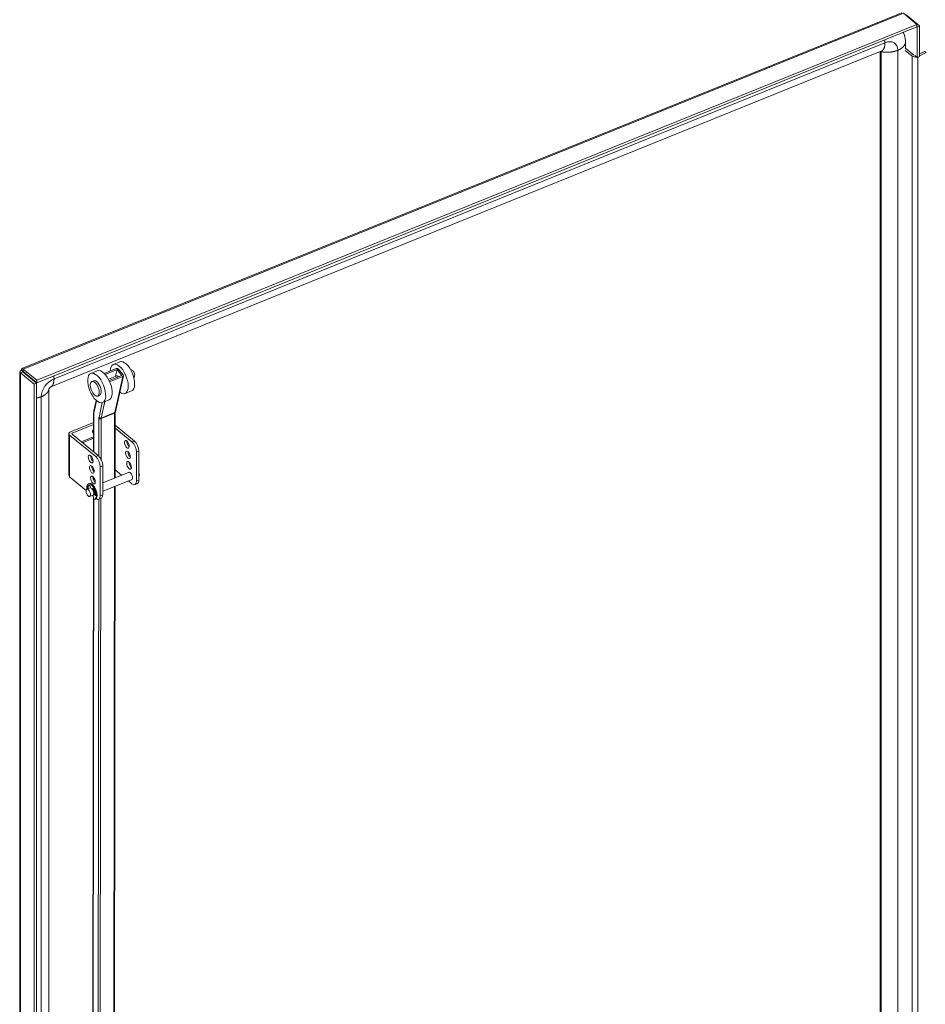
# Model space of a CAD drawing. Header units: inches. Extents: x 3 to 388, y 9 to 244.
# Tile 51 of 53: x 322 to 344, y 191 to 215. Entities that reach past the tile are written whole.
import ezdxf

# ---------------------------------------------------------------- set-up
doc = ezdxf.new("R2010")
doc.units = ezdxf.units.IN
doc.header["$LTSCALE"] = 23
doc.header["$MEASUREMENT"] = 0
doc.layers.add('Visible (ANSI)', color=7, linetype='Continuous', lineweight=5)
doc.layers.add('Visible Narrow (ANSI)', color=7, linetype='Continuous', lineweight=5)

msp = doc.modelspace()

# ---------------------------------------------------------------- linework, layer by layer
at = {"layer": 'Visible (ANSI)'}
for p, q in [((322.2891, 206.0945), (343.7734, 214.7799)), ((343.815, 214.7716), (344.1449, 214.4996)), ((344.2107, 214.4607), (343.8808, 214.7326)), ((344.1449, 214.4996), (322.6491, 205.8097)), ((344.1449, 214.441), (322.6491, 205.751)), ((344.1449, 214.441), (344.1449, 214.4996)), ((344.1449, 214.4426), (344.1518, 214.4369)), ((344.1518, 214.4369), (344.2107, 214.4607)), ((344.1518, 213.6906), (344.1518, 214.4369)), ((344.2107, 213.7144), (344.2107, 214.4607)), ((343.8673, 214.056), (343.8673, 213.8994)), ((322.9922, 205.6466), (343.285, 213.8503)), ((343.2482, 213.8354), (343.2482, 175.9932)), ((344.03, 213.7234), (343.859, 213.8643)), ((343.8673, 213.9045), (343.8761, 213.9081)), ((343.8761, 213.9081), (344.0717, 213.7468)), ((344.0968, 213.7261), (344.0968, 213.736)), ((344.0968, 213.736), (344.1518, 213.6906)), ((344.1518, 213.6906), (344.2107, 213.7144)), ((344.2107, 213.7766), (344.3322, 213.8357)), ((344.3692, 213.8103), (344.2107, 213.7332)), ((344.3692, 213.8103), (344.3322, 213.8357)), ((324.6785, 206.2626), (324.5215, 206.1993)), ((322.2362, 166.9552), (322.2362, 206.0163)), ((322.3124, 206.0132), (322.2535, 205.9895)), ((322.3182, 206.0199), (322.277, 206.0538)), ((322.3124, 206.0132), (322.6422, 205.7413)), ((322.6491, 205.8097), (322.3193, 206.0816)), ((322.3193, 206.023), (322.3193, 206.0816)), ((322.3193, 206.023), (322.6491, 205.751)), ((324.1284, 206.0409), (323.9714, 205.9776)), ((324.5912, 206.0964), (324.2956, 205.9773)), ((324.319, 205.9525), (324.6124, 206.0707)), ((324.576, 205.9084), (324.6124, 206.0707)), ((324.6124, 206.0707), (324.73, 205.9288)), ((324.6438, 206.0834), (324.7614, 205.9415)), ((324.9487, 206.0586), (324.955, 206.0611)), ((322.2535, 205.9895), (322.5833, 205.7175)), ((322.6491, 205.751), (322.6491, 205.8097)), ((323.9959, 205.7809), (324.043, 205.7998)), ((324.3986, 205.8369), (324.6084, 205.9215)), ((324.73, 205.9288), (324.4163, 205.8024)), ((324.4296, 205.7736), (324.7512, 205.9032)), ((324.7674, 205.9204), (324.5699, 205.0394)), ((325.0184, 205.8858), (325.0246, 205.8883)), ((322.6422, 205.7413), (322.5833, 205.7175)), ((322.5833, 205.7175), (322.5833, 166.6466)), ((322.6422, 205.7413), (322.6422, 166.6704)), ((322.9474, 186.1013), (322.9474, 205.5929)), ((324.9651, 205.5515), (324.8081, 205.4882)), ((324.1038, 205.3178), (324.0471, 205.0649)), ((324.1392, 205.4253), (324.1863, 205.4443)), ((324.4149, 205.3298), (324.2579, 205.2665)), ((324.0397, 204.9926), (324.0385, 204.0635)), ((324.5685, 205.0252), (324.5665, 203.4304)), ((324.0394, 204.7791), (323.4761, 204.5513)), ((323.5174, 204.5173), (324.0394, 204.7284)), ((324.9756, 204.3037), (324.568, 204.6398)), ((325.0345, 204.3275), (324.5681, 204.7121)), ((323.4353, 203.4857), (323.4353, 204.506)), ((323.4526, 204.4743), (324.0924, 203.9467)), ((324.1513, 203.9705), (323.5115, 204.4981)), ((324.009, 204.0878), (324.0386, 204.0998)), ((325.1444, 203.373), (325.1444, 204.0804)), ((325.0855, 203.3492), (325.0855, 204.0566)), ((324.0119, 203.6969), (323.9966, 203.6907)), ((324.038, 203.6512), (324.0379, 203.5907)), ((324.2024, 203.6996), (324.2024, 202.9922)), ((324.2612, 203.7234), (324.2612, 203.016)), ((324.7214, 203.493), (324.5667, 203.6205)), ((323.8552, 203.1219), (323.4526, 203.4539)), ((324.0377, 203.4416), (324.0377, 203.381)), ((324.9102, 203.5693), (324.2612, 203.307)), ((324.9819, 203.392), (324.2612, 203.1006)), ((324.9756, 203.2834), (324.8893, 203.3545)), ((323.953, 203.1823), (323.873, 203.15)), ((323.9286, 203.2897), (323.9123, 203.2831)), ((323.9544, 203.2293), (323.964, 203.1838)), ((324.0137, 203.1428), (324.0233, 203.1725)), ((324.0369, 203.1708), (324.0281, 203.1434)), ((324.5662, 203.2239), (324.5459, 187.3327)), ((325.0474, 203.2622), (325.1063, 203.286)), ((324.0247, 203.005), (323.9447, 202.9727)), ((324.029, 202.9787), (324.0062, 202.9975)), ((324.0371, 202.9289), (324.0167, 186.9864)), ((324.0247, 203.005), (324.0416, 202.9012)), ((324.076, 203.0024), (324.0437, 203.0458)), ((324.0544, 203.0599), (324.0902, 203.0118)), ((324.0817, 202.9108), (324.0654, 202.9042)), ((324.0878, 203.0305), (324.0789, 203.0269)), ((324.2232, 202.929), (324.1643, 202.9052))]:
    msp.add_line(p, q, dxfattribs=at)
for centre, major_axis, ratio, start_param, end_param in [((344.1077, 213.7549), (-0.0951, 0), 0.5773503, 0.6124202, 1.8852086), ((324.6648, 205.8438), (-0.1433, 0.3555), 0.4690581, 2.490489, 7.1021917), ((324.8218, 205.907), (-0.1433, 0.3555), 0.4690581, 3.1415927, 6.2831853), ((324.2716, 205.6853), (-0.1433, 0.3555), 0.4690581, 3.1415927, 6.2831853), ((324.6124, 206.0707), (0.0374, -0.0084), 0.7302082, 0.7567136, 2.3275099), ((324.9898, 205.9747), (0.0348, -0.0864), 0.4690581, 0, 3.1415927), ((324.1146, 205.6221), (0.0716, -0.1778), 0.4690581, 0, 3.1415927), ((324.6334, 205.8311), (-0.0358, 0.0889), 0.4690581, 5.3175133, 6.5203842), ((324.73, 205.9288), (0.0374, -0.0084), 0.7302082, 5.4691025, 7.0398989), ((324.0669, 204.583), (-0.0457, -0.0555), 0.6688348, 4.5196885, 6.6811178), ((324.0257, 204.617), (0.0457, 0.0555), 0.6688348, 3.7308585, 4.2623096), ((323.5311, 204.506), (-0.0958, 0), 0.5773503, 5.3232542, 6.8940505), ((323.5311, 204.506), (-0.024, 0), 0.5773503, 5.3232542, 6.8940505), ((324.9091, 204.2713), (0.0376, -0.0931), 0.4683232, 3.8826737, 5.5421043), ((325.0345, 204.171), (-0.0718, 0.1777), 0.4683232, 4.0002711, 5.5710674), ((324.9756, 204.1472), (0.0718, -0.1777), 0.4683232, 0.8586784, 2.4294747), ((324.026, 203.9142), (0.0376, -0.0931), 0.4683232, 3.8826737, 5.5421043), ((324.0924, 203.7902), (0.0718, -0.1777), 0.4683232, 0.8586784, 2.4294747), ((324.1513, 203.814), (-0.0718, 0.1777), 0.4683232, 4.0002711, 5.5710674), ((324.9366, 204.0139), (0.0376, -0.0931), 0.4683232, 3.8826737, 5.5421043), ((324.0535, 203.6568), (0.0376, -0.0931), 0.4683232, 3.8826737, 5.5421043), ((324.9641, 203.7564), (0.0376, -0.0931), 0.4683232, 3.8826737, 5.5421043), ((323.5311, 203.4857), (-0.0958, 0), 0.5773503, 0, 0.6108652), ((324.081, 203.3994), (0.0376, -0.0931), 0.4683232, 3.8826737, 5.5421043), ((324.9327, 203.4752), (-0.0376, 0.0931), 0.4683232, 2.8314501, 6.5933278), ((325.0345, 203.4637), (0.0718, -0.1777), 0.4683232, 0, 0.8586784), ((325.1021, 203.5437), (0.0358, -0.0887), 0.4683232, 0.1678352, 1.5495216), ((323.9888, 203.0937), (-0.0766, 0.1894), 0.4683232, 2.8965552, 7.3668365), ((323.8979, 203.1639), (-0.0072, 0.0178), 0.4683232, 0.7341108, 1.7588974), ((324.0031, 203.0585), (-0.0764, 0.1891), 0.4683232, 6.1615473, 7.0172961), ((323.9142, 203.1705), (0.0072, -0.0178), 0.4683232, 3.8757035, 4.9004901), ((324.0194, 203.0651), (-0.0764, 0.1891), 0.4683232, 0.0923354, 0.7341108), ((324.0052, 203.1003), (-0.0766, 0.1894), 0.4683232, 3.1415927, 6.2831853), ((323.9441, 203.2324), (-0.0072, 0.0178), 0.4683232, 4.3493369, 6.1615473), ((323.9888, 203.0937), (0.0358, -0.0887), 0.4683232, 0, 3.1415927), ((324.0336, 203.1586), (-0.0072, 0.0178), 0.4683232, 4.9805875, 6.7927979), ((324.0139, 203.1038), (0.0322, -0.0796), 0.4683232, 0.6493518, 2.06129), ((324.0139, 203.1038), (0.0358, -0.0887), 0.4683232, 0.6349902, 2.0632442), ((323.9746, 203.0819), (0.0764, -0.1891), 0.4683232, 0.983246, 1.8389948), ((324.9756, 203.4399), (0.0718, -0.1777), 0.4683232, 5.5710674, 7.1418637), ((324.0798, 203.014), (0.0072, -0.0178), 0.4683232, 5.2220015, 7.2664313), ((324.0496, 203.1182), (0.0376, -0.0931), 0.4683232, 6.1569483, 6.3140969), ((324.0924, 203.0829), (0.0718, -0.1777), 0.4683232, 5.6220412, 7.1418637), ((324.1513, 203.1067), (0.0718, -0.1777), 0.4683232, 0, 0.8586784)]:
    msp.add_ellipse(centre, major_axis=major_axis, ratio=ratio, start_param=start_param, end_param=end_param, dxfattribs=at)
for centre, major_axis, ratio in [((324.1146, 205.6221), (0.1433, -0.3555), 0.4690581), ((324.0675, 205.6031), (-0.0716, 0.1778), 0.4690581), ((324.8503, 204.2475), (-0.0376, 0.0931), 0.4683232), ((324.8777, 203.99), (-0.0376, 0.0931), 0.4683232), ((323.9671, 203.8904), (-0.0376, 0.0931), 0.4683232), ((324.9052, 203.7326), (-0.0376, 0.0931), 0.4683232), ((323.9946, 203.633), (-0.0376, 0.0931), 0.4683232), ((324.0221, 203.3756), (-0.0376, 0.0931), 0.4683232), ((323.9089, 203.0613), (-0.0358, 0.0887), 0.4683232)]:
    msp.add_ellipse(centre, major_axis=major_axis, ratio=ratio, dxfattribs=at)
for points in [[(343.8084, 214.3049), (343.8136, 214.2954), (343.8185, 214.2856), (343.8231, 214.2755)], [(322.4816, 205.8737), (322.4838, 205.877), (322.486, 205.8803), (322.4883, 205.8836)]]:
    msp.add_open_spline(points, degree=3, dxfattribs=at)
for points, knots in [([(343.8231, 214.2755), (343.8463, 214.2243), (343.8608, 214.1654), (343.8667, 214.0878), (343.8673, 214.072), (343.8673, 214.056)], [0, 0, 0, 0, 0.71429051, 0.71429051, 0.89315012, 0.89315012, 0.89315012, 0.89315012]), ([(322.277, 206.0538), (322.2496, 206.0456), (322.2336, 206.0285), (322.2366, 206.0121), (322.2381, 206.0039), (322.244, 205.9959), (322.2535, 205.9895)], [0, 0, 0, 0, 1.04908, 1.04908, 1.04908, 1.5707963, 1.5707963, 1.5707963, 1.5707963]), ([(322.3193, 206.0816), (322.3029, 206.0986), (322.2869, 206.0998), (322.2801, 206.0851), (322.2768, 206.0778), (322.2756, 206.0669), (322.277, 206.0538)], [0, 0, 0, 0, 1.04908, 1.04908, 1.04908, 1.5707963, 1.5707963, 1.5707963, 1.5707963]), ([(322.3182, 206.0199), (322.3085, 206.0199), (322.3053, 206.0155), (322.3112, 206.0136), (322.3116, 206.0134), (322.312, 206.0133), (322.3124, 206.0132)], [0, 0, 0, 0, 1.4834748, 1.4834748, 1.4834748, 1.5707963, 1.5707963, 1.5707963, 1.5707963]), ([(322.3182, 206.0199), (322.3142, 206.0279), (322.316, 206.0305), (322.3188, 206.0242), (322.319, 206.0238), (322.3191, 206.0234), (322.3193, 206.023)], [0, 0, 0, 0, 1.4834748, 1.4834748, 1.4834748, 1.5707963, 1.5707963, 1.5707963, 1.5707963]), ([(322.9922, 205.6466), (322.9922, 205.6466), (322.9918, 205.6465), (322.9905, 205.6458), (322.9896, 205.6453), (322.9874, 205.6439), (322.9862, 205.6432), (322.9838, 205.6414), (322.9825, 205.6405), (322.9789, 205.6375), (322.9762, 205.6351), (322.9711, 205.6301), (322.9686, 205.6275), (322.9643, 205.6225), (322.9624, 205.62), (322.9589, 205.6152), (322.9573, 205.6129), (322.9544, 205.6083), (322.9532, 205.6061), (322.951, 205.6019), (322.9501, 205.6), (322.9486, 205.5964), (322.948, 205.595), (322.9473, 205.5927), (322.9472, 205.5921), (322.9472, 205.592), (322.9472, 205.592), (322.9472, 205.592)], [0, 0, 0, 0, 0.04178624, 0.04178624, 0.07921227, 0.07921227, 0.10942751, 0.10942751, 0.13431014, 0.13431014, 0.17735341, 0.17735341, 0.21265721, 0.21265721, 0.2433683, 0.2433683, 0.27339808, 0.27339808, 0.30538985, 0.30538985, 0.34181409, 0.34181409, 0.38564273, 0.38564273, 0.44092934, 0.44092934, 0.44175002, 0.44175002, 0.44175002, 0.44175002]), ([(324.0471, 205.0649), (324.0461, 205.0605), (324.0452, 205.0559), (324.0436, 205.0467), (324.043, 205.042), (324.0418, 205.0325), (324.0413, 205.0277), (324.0405, 205.0179), (324.0402, 205.0129), (324.0398, 205.0029), (324.0397, 204.9978), (324.0397, 204.9926)], [4.45058959, 4.45058959, 4.45058959, 4.45058959, 4.50294947, 4.50294947, 4.55530935, 4.55530935, 4.60766923, 4.60766923, 4.6600291, 4.6600291, 4.71238898, 4.71238898, 4.71238898, 4.71238898]), ([(324.5699, 205.0394), (324.5697, 205.0387), (324.5696, 205.0379), (324.5693, 205.0364), (324.5692, 205.0355), (324.569, 205.0337), (324.5689, 205.0328), (324.5687, 205.0308), (324.5686, 205.0297), (324.5685, 205.0275), (324.5685, 205.0264), (324.5685, 205.0252)], [4.45058959, 4.45058959, 4.45058959, 4.45058959, 4.50294947, 4.50294947, 4.55530935, 4.55530935, 4.60766923, 4.60766923, 4.6600291, 4.6600291, 4.71238898, 4.71238898, 4.71238898, 4.71238898])]:
    msp.add_open_spline(points, degree=3, knots=knots, dxfattribs=at)
at = {"layer": 'Visible Narrow (ANSI)'}
for p, q in [((343.815, 214.7716), (322.3193, 206.0816)), ((343.822, 214.3105), (343.822, 214.2779)), ((323.0719, 205.848), (343.3647, 214.0517)), ((343.2744, 213.8373), (343.2744, 175.9655)), ((343.6787, 213.8657), (343.6787, 175.9938)), ((344.03, 176.1645), (344.03, 213.7234)), ((344.169, 176.1541), (344.169, 213.6976)), ((322.3215, 206.0212), (322.3182, 206.0199)), ((322.3182, 206.0199), (322.3182, 206.0084)), ((322.2535, 205.9895), (322.2535, 166.9186)), ((324.7512, 205.9032), (324.5537, 205.0221)), ((322.7579, 186.0053), (322.7579, 205.4081)), ((324.0531, 205.0439), (324.1128, 205.3101)), ((324.2234, 204.889), (324.313, 205.2887)), ((324.252, 205.2644), (324.1707, 204.902)), ((324.0455, 204.0578), (324.0466, 204.9799)), ((324.1685, 204.8795), (324.1673, 203.9557)), ((324.2206, 203.8785), (324.2218, 204.874)), ((324.2218, 204.874), (324.5522, 205.0072)), ((324.2234, 204.889), (324.5537, 205.0221)), ((324.5522, 205.0072), (324.5502, 203.4237)), ((323.4526, 204.4743), (323.4526, 203.4539)), ((323.5174, 204.5173), (323.5174, 204.4932)), ((323.7397, 204.3099), (324.039, 204.4309)), ((323.7694, 204.2854), (324.0389, 204.3944)), ((325.0345, 204.3275), (324.9756, 204.3037)), ((325.0855, 204.0566), (325.1444, 204.0804)), ((324.1513, 203.9705), (324.0924, 203.9467)), ((324.0449, 203.5828), (324.0449, 203.6314)), ((324.2024, 203.6996), (324.2612, 203.7234)), ((324.0446, 203.3658), (324.0447, 203.4324)), ((325.1444, 203.373), (325.0855, 203.3492)), ((323.887, 203.1749), (323.9033, 203.1815)), ((324.0233, 203.1725), (324.0314, 203.1758)), ((324.5499, 203.2173), (324.5296, 187.3355)), ((324.0237, 186.9737), (324.044, 202.901)), ((324.076, 203.0024), (324.0906, 203.0083)), ((324.1659, 202.9058), (324.1455, 186.8733)), ((324.1988, 186.8678), (324.2194, 202.9274)), ((324.2612, 203.016), (324.2024, 202.9922))]:
    msp.add_line(p, q, dxfattribs=at)
for centre, major_axis, ratio, start_param, end_param in [((343.2548, 213.8294), (0.4725, 0.573), 0.6688348, 5.966516, 6.0298337), ((343.3647, 213.7387), (0.2439, 0.2958), 0.6688348, 5.6016767, 7.172473), ((343.2548, 213.8294), (0.0152, 0.0185), 0.6688348, 5.6016767, 6.0633065), ((322.962, 205.6257), (0.4725, 0.573), 0.6688348, 1.7090367, 1.7252523), ((323.0719, 205.5351), (0.2439, 0.2958), 0.6688348, 0.8892877, 2.460084), ((324.0845, 205.0565), (-0.0374, 0.0084), 0.7302082, 0, 0.7567136), ((324.2344, 204.8251), (-0.1224, 0.3036), 0.4690581, 0.5973906, 0.85919), ((324.5325, 205.0477), (0.0374, -0.0084), 0.7302082, 5.4691025, 6.2831853), ((324.078, 204.9926), (-0.0383, 0), 0.5767534, 0, 0.6116021), ((324.2344, 204.8251), (0.043, -0.1067), 0.4690581, 3.7389833, 4.0007827), ((324.1999, 204.8922), (-0.0383, 0), 0.5767534, 0.6116021, 2.1823985), ((324.2021, 204.9146), (-0.0374, 0.0084), 0.7302082, 0.7567136, 2.3275099), ((324.2658, 204.8378), (-0.0287, 0.0711), 0.4690581, 0.5973906, 0.85919), ((324.5302, 205.0253), (0.0383, 0), 0.5767534, 5.3239911, 6.2831853), ((324.5962, 204.9709), (0.0287, -0.0711), 0.4690581, 3.7389833, 4.0007827)]:
    msp.add_ellipse(centre, major_axis=major_axis, ratio=ratio, start_param=start_param, end_param=end_param, dxfattribs=at)
for points in [[(343.285, 213.8503), (343.3089, 213.86), (343.3337, 213.8858), (343.3553, 213.9276), (343.3655, 213.9852), (343.3647, 214.0517)], [(343.3647, 214.0517), (343.3645, 214.0654), (343.3639, 214.0795), (343.3628, 214.0939), (343.3613, 214.1086), (343.3594, 214.1234)], [(343.2648, 213.8421), (343.2665, 213.8411), (343.2683, 213.8401), (343.2702, 213.8392), (343.2723, 213.8382), (343.2744, 213.8373)], [(322.9922, 205.6466), (323.0161, 205.6563), (323.0409, 205.6822), (323.0625, 205.7239), (323.0727, 205.7815), (323.0719, 205.848)], [(323.0719, 205.848), (323.0718, 205.8618), (323.0711, 205.8759), (323.07, 205.8903), (323.0685, 205.9049), (323.0666, 205.9198)], [(322.9474, 205.5927), (322.9462, 205.5614), (322.9266, 205.5201), (322.8885, 205.4743), (322.8294, 205.436), (322.7579, 205.4081)], [(322.7579, 205.4081), (322.7365, 205.3997), (322.7139, 205.3923), (322.6904, 205.3859), (322.6664, 205.3804), (322.6422, 205.376)]]:
    msp.add_open_spline(points, degree=5, dxfattribs=at)
for points, knots in [([(343.6787, 213.8657), (343.7297, 213.887), (343.7924, 213.925), (343.836, 213.9711), (343.8614, 214.0138), (343.8673, 214.0472), (343.8673, 214.056)], [0.63903867, 0.63903867, 0.63903867, 0.63903867, 0.63903867, 0.63903867, 0.7834232, 0.84371192, 0.84371192, 0.84371192, 0.84371192, 0.84371192, 0.84371192]), ([(343.2744, 213.8373), (343.2802, 213.8348), (343.3253, 213.8188), (343.4057, 213.8111), (343.5104, 213.8138), (343.6081, 213.8361), (343.6787, 213.8657)], [0.40500171, 0.40500171, 0.40500171, 0.40500171, 0.40500171, 0.40500171, 0.43903867, 0.63903867, 0.63903867, 0.63903867, 0.63903867, 0.63903867, 0.63903867])]:
    msp.add_open_spline(points, degree=5, knots=knots, dxfattribs=at)

doc.saveas('drawing.dxf')
